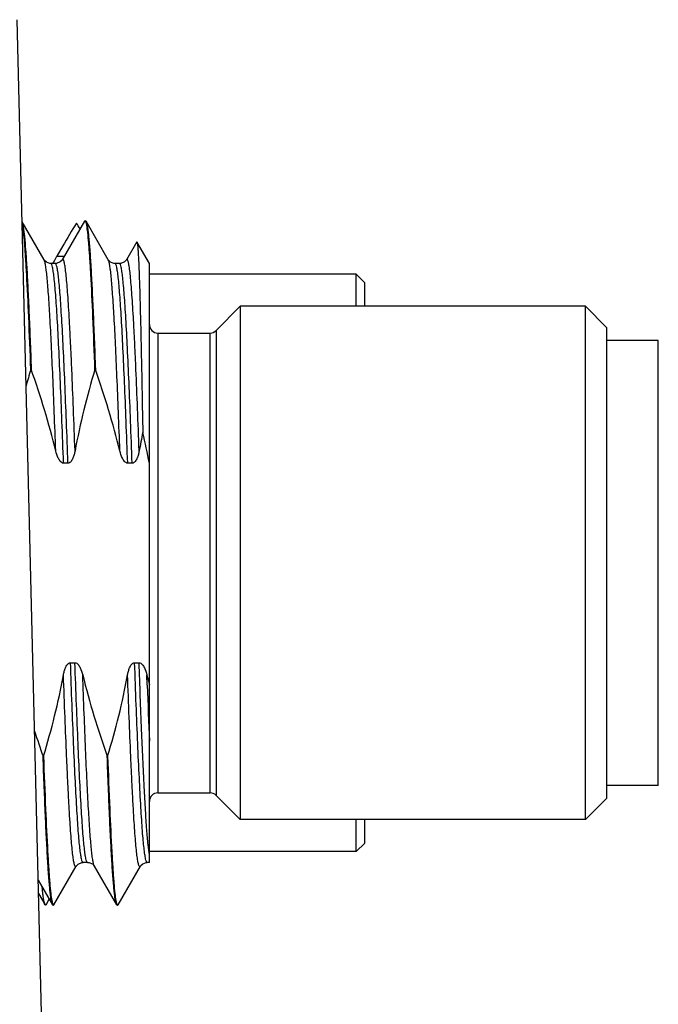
# Model space of a CAD drawing. Header units: inches. Extents: x 0 to 34, y 0 to 22.
# Tile 11 of 126: x 16.434 to 17.022, y 4.791 to 5.697. Entities that reach past the tile are written whole.
import ezdxf

# ---------------------------------------------------------------- set-up
doc = ezdxf.new("R2010")
doc.units = ezdxf.units.IN
doc.header["$LTSCALE"] = 1.87
doc.header["$MEASUREMENT"] = 0
doc.layers.get('0').update_dxf_attribs({"linetype": 'CONTINUOUS'})

msp = doc.modelspace()

# ---------------------------------------------------------------- linework, layer by layer
at = {"color": 7, "linetype": 'CONTINUOUS'}
for p, q in [((16.47494, 3.92372), (16.43159, 5.69748)), ((16.45638, 5.47653), (16.43613, 5.51155)), ((16.49356, 5.51202), (16.47304, 5.47654)), ((16.49404, 5.51244), (16.49356, 5.51202)), ((16.49428, 5.51233), (16.49412, 5.51242)), ((16.49444, 5.51244), (16.49492, 5.51202)), ((16.51544, 5.47653), (16.49492, 5.51202)), ((16.43651, 5.50832), (16.43619, 5.50986)), ((16.54157, 5.49292), (16.5321, 5.47654)), ((16.54157, 5.49292), (16.54183, 5.49292)), ((16.55329, 5.47307), (16.54183, 5.49292)), ((16.47356, 5.48923), (16.4682, 5.47982)), ((16.46485, 5.47417), (16.46421, 5.47307)), ((16.46477, 5.47297), (16.46507, 5.47388)), ((16.46507, 5.47388), (16.46619, 5.47613)), ((16.46619, 5.47613), (16.4682, 5.47982)), ((16.4682, 5.47982), (16.47494, 5.47982)), ((16.46676, 5.47307), (16.46266, 5.47307)), ((16.52582, 5.47307), (16.52172, 5.47307)), ((16.55329, 4.92189), (16.55329, 5.47307)), ((16.74361, 5.46322), (16.55329, 5.46322)), ((16.75148, 5.45535), (16.74361, 5.46322)), ((16.74361, 5.4337), (16.74361, 5.46322)), ((16.75148, 5.4337), (16.75148, 5.45535)), ((16.61466, 5.4114), (16.63696, 5.4337)), ((16.95487, 5.4337), (16.63696, 5.4337)), ((16.63696, 5.4337), (16.63696, 4.96126)), ((16.95487, 5.4337), (16.97455, 5.41401)), ((16.95487, 4.96126), (16.95487, 5.4337)), ((16.61466, 5.4114), (16.61466, 4.98356)), ((16.97455, 4.98094), (16.97455, 5.41401)), ((16.56117, 5.40909), (16.60909, 5.40909)), ((16.56117, 5.40909), (16.56117, 4.98586)), ((16.60909, 4.98586), (16.60909, 5.40909)), ((17.0218, 5.4022), (16.97455, 5.4022)), ((17.0218, 4.99276), (17.0218, 5.40219)), ((16.4445, 5.37547), (16.44411, 5.37547)), ((16.50355, 5.37547), (16.50316, 5.37547)), ((16.47833, 5.2893), (16.47423, 5.2893)), ((16.53739, 5.2893), (16.53329, 5.2893)), ((16.48062, 5.10565), (16.48472, 5.10565)), ((16.53967, 5.10565), (16.54377, 5.10565)), ((16.5513, 5.08497), (16.55095, 5.09443)), ((16.4554, 5.01948), (16.45579, 5.01948)), ((16.51445, 5.01948), (16.51484, 5.01948)), ((16.56117, 4.98586), (16.60909, 4.98586)), ((17.0218, 4.99275), (16.97455, 4.99275)), ((16.61466, 4.98356), (16.63696, 4.96126)), ((16.95487, 4.96126), (16.97455, 4.98094)), ((16.95487, 4.96126), (16.63696, 4.96126)), ((16.74361, 4.93173), (16.74361, 4.96126)), ((16.75148, 4.93961), (16.75148, 4.96126)), ((16.75148, 4.9396), (16.74361, 4.93173)), ((16.74361, 4.93173), (16.55329, 4.93173)), ((16.49219, 4.92189), (16.49218, 4.92189)), ((16.49629, 4.92189), (16.49219, 4.92189)), ((16.55329, 4.92189), (16.55124, 4.92189)), ((16.46539, 4.88293), (16.48591, 4.91842)), ((16.50257, 4.91842), (16.52309, 4.88293)), ((16.52445, 4.88293), (16.54496, 4.91842)), ((16.45094, 4.90558), (16.46403, 4.88293)), ((16.45124, 4.89325), (16.4572, 4.88294)), ((16.45817, 4.88293), (16.4611, 4.888)), ((16.46451, 4.88252), (16.46403, 4.88293)), ((16.46467, 4.88262), (16.46483, 4.88253)), ((16.46491, 4.88252), (16.46539, 4.88293)), ((16.52357, 4.88252), (16.52309, 4.88293)), ((16.52396, 4.88252), (16.52357, 4.88252)), ((16.52372, 4.88262), (16.52388, 4.88253)), ((16.52396, 4.88252), (16.52443, 4.88293))]:
    msp.add_line(p, q, dxfattribs=at)
for points in [[(16.46266, 5.47307), (16.46158, 5.47314), (16.45846, 5.47435), (16.45684, 5.47586), (16.45638, 5.47653)], [(16.47304, 5.47654), (16.47284, 5.47621), (16.47124, 5.47455), (16.46782, 5.47314), (16.46676, 5.47307)], [(16.52171, 5.47307), (16.52063, 5.47314), (16.51751, 5.47435), (16.51589, 5.47586), (16.51544, 5.47653)], [(16.5321, 5.47653), (16.53189, 5.47621), (16.5303, 5.47455), (16.52688, 5.47314), (16.52582, 5.47307)], [(16.48591, 4.91842), (16.4861, 4.91872), (16.48764, 4.92036), (16.49096, 4.92179), (16.49218, 4.92189)], [(16.49629, 4.92189), (16.49737, 4.92181), (16.50074, 4.92043), (16.50233, 4.9188), (16.50257, 4.91842)], [(16.54497, 4.91842), (16.54545, 4.91913), (16.54712, 4.92065), (16.55025, 4.92182), (16.55124, 4.92189)]]:
    msp.add_lwpolyline(points, dxfattribs=at)
for centre, radius, start, end in [((17.2507, 5.03934), 0.89797, 148.37222, 149.93325), ((15.39291, 4.78039), 1.31444, 33.45704, 33.72822), ((16.49404, 5.51215), 0.000284, 79.97941, 89.55424), ((16.49404, 5.51213), 0.000303, 74.07379, 79.99077), ((16.56117, 5.41696), 0.00787, 180, 270), ((16.60909, 5.41696), 0.00787, 270, 315), ((17.22149, 5.14093), 0.81199, 163.21109, 164.31843), ((17.11723, 5.19633), 0.58277, 168.00968, 169.70052), ((15.95657, 5.17414), 0.60773, 10.92314, 13.6339), ((17.18631, 5.24953), 0.65402, 193.71864, 194.55822), ((27.45772, 5.48292), 10.91369, 182.08966, 182.359757), ((17.35087, 5.33391), 0.94908, 197.86402, 199.34784), ((16.56117, 4.97799), 0.00787, 90, 180), ((16.60909, 4.97799), 0.00787, 45, 90), ((16.46491, 4.88282), 0.000303, 254.07377, 259.99075), ((16.46491, 4.8828), 0.000284, 259.97939, 269.55423), ((16.52397, 4.88282), 0.000301, 254.15294, 260.44543), ((16.52396, 4.8828), 0.000283, 260.44096, 270.04442)]:
    msp.add_arc(centre, radius, start, end, dxfattribs=at)
for points, knots in [([(16.43614, 5.51139), (16.43637, 5.51078), (16.43676, 5.50919), (16.43753, 5.50475), (16.4384, 5.49683), (16.43941, 5.48458), (16.44042, 5.4688), (16.44144, 5.44966), (16.44247, 5.42742), (16.4435, 5.40234), (16.44417, 5.38471), (16.4445, 5.37547)], [0, 0, 0, 0, 0.014474, 0.035822, 0.099235, 0.189786, 0.306289, 0.447449, 0.611534, 0.79644, 1, 1, 1, 1]), ([(16.49556, 5.50832), (16.49539, 5.50924), (16.49515, 5.51045), (16.49467, 5.51178), (16.49442, 5.51221), (16.49428, 5.51233)], [0, 0, 0, 0, 0.660316, 0.868183, 1, 1, 1, 1]), ([(16.49492, 5.51201), (16.49518, 5.51157), (16.49557, 5.51024), (16.49609, 5.50777), (16.4966, 5.50426), (16.49713, 5.49974), (16.49766, 5.49423), (16.49842, 5.48495), (16.49934, 5.47103), (16.5004, 5.45165), (16.50146, 5.42893), (16.50253, 5.40317), (16.50321, 5.385), (16.50355, 5.37547)], [0, 0, 0, 0, 0.011296, 0.029814, 0.05567, 0.088867, 0.129342, 0.176937, 0.292803, 0.435061, 0.601891, 0.790996, 1, 1, 1, 1]), ([(16.44411, 5.37547), (16.44352, 5.39165), (16.44239, 5.42094), (16.44079, 5.45545), (16.43945, 5.47805), (16.43853, 5.49083), (16.43762, 5.5006), (16.43692, 5.5061), (16.43651, 5.50832)], [0, 0, 0, 0, 0.364906, 0.660654, 0.778642, 0.875144, 0.949193, 1, 1, 1, 1]), ([(16.50316, 5.37547), (16.50258, 5.39165), (16.50145, 5.42094), (16.49985, 5.45545), (16.4985, 5.47805), (16.49758, 5.49083), (16.49667, 5.5006), (16.49597, 5.5061), (16.49556, 5.50832)], [0, 0, 0, 0, 0.364906, 0.660654, 0.778642, 0.875144, 0.949193, 1, 1, 1, 1]), ([(16.54183, 5.49292), (16.54191, 5.49278), (16.54203, 5.49234), (16.54219, 5.49151), (16.54235, 5.49032), (16.54259, 5.48801), (16.54287, 5.48424), (16.54319, 5.47865), (16.54351, 5.47168), (16.54384, 5.46334), (16.54417, 5.45369), (16.54464, 5.43832), (16.54521, 5.41622), (16.54587, 5.38655), (16.54653, 5.35312), (16.54696, 5.32965), (16.54718, 5.31739)], [0, 0, 0, 0, 0.002821, 0.007636, 0.014478, 0.023355, 0.047203, 0.079097, 0.118907, 0.16646, 0.221522, 0.283839, 0.428991, 0.599069, 0.790716, 1, 1, 1, 1]), ([(16.46705, 5.30052), (16.46662, 5.31242), (16.46577, 5.3353), (16.46446, 5.368), (16.46315, 5.39727), (16.46184, 5.42253), (16.46071, 5.44083), (16.45977, 5.45308), (16.45912, 5.46038), (16.45846, 5.46635), (16.45783, 5.47099), (16.45719, 5.47423), (16.45671, 5.47596), (16.45638, 5.47653)], [0, 0, 0, 0, 0.202441, 0.389128, 0.556244, 0.700531, 0.819027, 0.867862, 0.909451, 0.943575, 0.970047, 0.988823, 1, 1, 1, 1]), ([(16.4848, 5.30052), (16.48433, 5.31359), (16.4834, 5.33858), (16.48216, 5.369), (16.48115, 5.39138), (16.48042, 5.40645), (16.47969, 5.42025), (16.47897, 5.43269), (16.47824, 5.44368), (16.47751, 5.45318), (16.47679, 5.46111), (16.47617, 5.46672), (16.47564, 5.47039), (16.47528, 5.47252), (16.47493, 5.47423), (16.47457, 5.47553), (16.47423, 5.4764), (16.47391, 5.47691), (16.47359, 5.47703), (16.47328, 5.47692), (16.47313, 5.4767), (16.47304, 5.47653)], [0, 0, 0, 0, 0.220478, 0.42149, 0.513106, 0.598066, 0.675869, 0.746016, 0.808049, 0.861642, 0.906497, 0.942324, 0.956776, 0.968908, 0.978723, 0.986239, 0.991507, 0.994715, 0.995799, 0.996867, 1, 1, 1, 1]), ([(16.52611, 5.30052), (16.52568, 5.31242), (16.52483, 5.3353), (16.52351, 5.368), (16.5222, 5.39727), (16.5209, 5.42253), (16.51977, 5.44083), (16.51883, 5.45308), (16.51817, 5.46038), (16.51752, 5.46635), (16.51689, 5.47099), (16.51625, 5.47423), (16.51577, 5.47596), (16.51544, 5.47653)], [0, 0, 0, 0, 0.202446, 0.389138, 0.556256, 0.700545, 0.819041, 0.867875, 0.909462, 0.943584, 0.970054, 0.988827, 1, 1, 1, 1]), ([(16.54386, 5.30052), (16.54338, 5.31359), (16.54245, 5.33858), (16.54121, 5.369), (16.54021, 5.39138), (16.53948, 5.40645), (16.53875, 5.42025), (16.53802, 5.43269), (16.53729, 5.44369), (16.53657, 5.45318), (16.53585, 5.46111), (16.53522, 5.46672), (16.5347, 5.47039), (16.53434, 5.47252), (16.53398, 5.47423), (16.53363, 5.47553), (16.53328, 5.4764), (16.53296, 5.47691), (16.53265, 5.47703), (16.53233, 5.47692), (16.53219, 5.4767), (16.5321, 5.47653)], [0, 0, 0, 0, 0.22048, 0.421494, 0.51311, 0.598071, 0.675875, 0.746021, 0.808054, 0.861647, 0.906501, 0.942327, 0.956778, 0.96891, 0.978725, 0.98624, 0.991507, 0.994715, 0.995798, 0.996866, 1, 1, 1, 1]), ([(16.47423, 5.2893), (16.47376, 5.30222), (16.47284, 5.32702), (16.47142, 5.36239), (16.47, 5.39388), (16.46878, 5.41732), (16.46777, 5.43358), (16.46705, 5.44373), (16.46634, 5.45242), (16.46564, 5.4596), (16.46494, 5.46524), (16.46427, 5.46929), (16.46365, 5.4717), (16.46313, 5.4728), (16.4628, 5.47306), (16.46266, 5.47306)], [0, 0, 0, 0, 0.210092, 0.403504, 0.575597, 0.722429, 0.78522, 0.84043, 0.887777, 0.926988, 0.957803, 0.980086, 0.993883, 0.997743, 1, 1, 1, 1]), ([(16.47833, 5.2893), (16.47787, 5.30221), (16.47695, 5.32701), (16.47552, 5.36238), (16.47411, 5.39386), (16.47288, 5.4173), (16.47187, 5.43356), (16.47116, 5.44371), (16.47045, 5.4524), (16.46974, 5.45958), (16.46904, 5.46523), (16.46837, 5.46928), (16.46775, 5.47169), (16.46724, 5.47279), (16.4669, 5.47306), (16.46676, 5.47306)], [0, 0, 0, 0, 0.210046, 0.403422, 0.575491, 0.722313, 0.785105, 0.84032, 0.887676, 0.926901, 0.957734, 0.98004, 0.993862, 0.997735, 1, 1, 1, 1]), ([(16.53329, 5.2893), (16.53282, 5.30222), (16.5319, 5.32702), (16.53048, 5.36239), (16.52906, 5.39388), (16.52783, 5.41732), (16.52682, 5.43358), (16.52611, 5.44373), (16.5254, 5.45242), (16.52469, 5.4596), (16.52399, 5.46524), (16.52332, 5.46929), (16.52271, 5.4717), (16.52219, 5.4728), (16.52185, 5.47306), (16.52172, 5.47306)], [0, 0, 0, 0, 0.210091, 0.403504, 0.575598, 0.722429, 0.785221, 0.84043, 0.887777, 0.926988, 0.957803, 0.980086, 0.993883, 0.997743, 1, 1, 1, 1]), ([(16.53739, 5.2893), (16.53692, 5.30221), (16.536, 5.32701), (16.53458, 5.36238), (16.53316, 5.39385), (16.53193, 5.4173), (16.53093, 5.43355), (16.53021, 5.4437), (16.5295, 5.45239), (16.5288, 5.45958), (16.5281, 5.46523), (16.52742, 5.46928), (16.52681, 5.47169), (16.52629, 5.47279), (16.52596, 5.47306), (16.52582, 5.47306)], [0, 0, 0, 0, 0.210038, 0.403406, 0.57547, 0.72229, 0.785083, 0.840298, 0.887657, 0.926885, 0.957721, 0.980031, 0.993859, 0.997734, 1, 1, 1, 1]), ([(16.47423, 5.2893), (16.47309, 5.2893), (16.47099, 5.2909), (16.46873, 5.29487), (16.46761, 5.29825), (16.46705, 5.30052)], [0, 0, 0, 0, 0.24508, 0.496627, 1, 1, 1, 1]), ([(16.4848, 5.30052), (16.4846, 5.2994), (16.4841, 5.29716), (16.48319, 5.29444), (16.48219, 5.29238), (16.48125, 5.29094), (16.48004, 5.28971), (16.4789, 5.2893), (16.47833, 5.2893)], [0, 0, 0, 0, 0.250459, 0.500829, 0.626066, 0.751241, 0.876157, 1, 1, 1, 1]), ([(16.53329, 5.2893), (16.53215, 5.2893), (16.53005, 5.2909), (16.52778, 5.29487), (16.52666, 5.29825), (16.52611, 5.30052)], [0, 0, 0, 0, 0.245081, 0.496628, 1, 1, 1, 1]), ([(16.54386, 5.30052), (16.54365, 5.2994), (16.54315, 5.29716), (16.54224, 5.29444), (16.54125, 5.29238), (16.54031, 5.29094), (16.53909, 5.28972), (16.53795, 5.2893), (16.53739, 5.2893)], [0, 0, 0, 0, 0.250462, 0.500835, 0.626073, 0.75125, 0.876167, 1, 1, 1, 1]), ([(16.47415, 5.09443), (16.47435, 5.09556), (16.47485, 5.09779), (16.47576, 5.10051), (16.47676, 5.10257), (16.4777, 5.10401), (16.47891, 5.10524), (16.48005, 5.10565), (16.48062, 5.10565)], [0, 0, 0, 0, 0.250461, 0.500834, 0.626072, 0.751248, 0.876164, 1, 1, 1, 1]), ([(16.49218, 4.92189), (16.49205, 4.92189), (16.49171, 4.92216), (16.49119, 4.92326), (16.49058, 4.92567), (16.48991, 4.92973), (16.48921, 4.93537), (16.4885, 4.94256), (16.48779, 4.95125), (16.48708, 4.9614), (16.48607, 4.97766), (16.48484, 5.0011), (16.48343, 5.03258), (16.482, 5.06794), (16.48108, 5.09274), (16.48062, 5.10565)], [0, 0, 0, 0, 0.002267, 0.006143, 0.019973, 0.042285, 0.073123, 0.112352, 0.159712, 0.214927, 0.27772, 0.424538, 0.5966, 0.789967, 1, 1, 1, 1]), ([(16.48472, 5.10565), (16.48585, 5.10565), (16.48796, 5.10405), (16.49022, 5.10009), (16.49134, 5.0967), (16.4919, 5.09443)], [0, 0, 0, 0, 0.245073, 0.496622, 1, 1, 1, 1]), ([(16.49629, 4.92189), (16.49615, 4.92189), (16.49582, 4.92215), (16.4953, 4.92325), (16.49468, 4.92566), (16.49401, 4.92971), (16.49331, 4.93535), (16.49261, 4.94253), (16.4919, 4.95122), (16.49118, 4.96137), (16.49017, 4.97763), (16.48895, 5.00108), (16.48753, 5.03256), (16.48611, 5.06793), (16.48519, 5.09274), (16.48472, 5.10565)], [0, 0, 0, 0, 0.002257, 0.006117, 0.019914, 0.042197, 0.073012, 0.112223, 0.159571, 0.21478, 0.277572, 0.424403, 0.596496, 0.789909, 1, 1, 1, 1]), ([(16.5332, 5.09443), (16.53341, 5.09556), (16.53391, 5.09779), (16.53482, 5.10051), (16.53581, 5.10257), (16.53676, 5.10401), (16.53797, 5.10524), (16.53911, 5.10565), (16.53967, 5.10565)], [0, 0, 0, 0, 0.25046, 0.50083, 0.626067, 0.751243, 0.876159, 1, 1, 1, 1]), ([(16.55124, 4.9219), (16.5511, 4.9219), (16.55077, 4.92216), (16.55025, 4.92325), (16.54964, 4.92567), (16.54896, 4.92972), (16.54827, 4.93537), (16.54756, 4.94255), (16.54685, 4.95124), (16.54613, 4.96139), (16.54513, 4.97765), (16.5439, 5.00109), (16.54248, 5.03257), (16.54106, 5.06794), (16.54014, 5.09274), (16.53967, 5.10565)], [0, 0, 0, 0, 0.002248, 0.006088, 0.019883, 0.042243, 0.073104, 0.11229, 0.159602, 0.21483, 0.277668, 0.424468, 0.596546, 0.789946, 1, 1, 1, 1]), ([(16.54377, 5.10565), (16.54491, 5.10565), (16.54701, 5.10405), (16.54928, 5.10009), (16.5504, 5.0967), (16.55095, 5.09443)], [0, 0, 0, 0, 0.245074, 0.496624, 1, 1, 1, 1]), ([(16.55329, 4.92842), (16.55279, 4.93163), (16.55191, 4.93947), (16.55077, 4.95324), (16.54962, 4.97092), (16.54795, 5.00143), (16.54596, 5.04675), (16.54452, 5.08492), (16.54377, 5.10565)], [0, 0, 0, 0, 0.054988, 0.133215, 0.23355, 0.354359, 0.649539, 1, 1, 1, 1]), ([(16.48591, 4.91842), (16.48582, 4.91826), (16.48567, 4.91803), (16.48536, 4.91793), (16.48504, 4.91805), (16.48472, 4.91855), (16.48438, 4.91942), (16.48402, 4.92072), (16.48367, 4.92243), (16.48331, 4.92456), (16.48278, 4.92823), (16.48215, 4.93384), (16.48144, 4.94177), (16.48071, 4.95127), (16.47998, 4.96226), (16.47926, 4.9747), (16.47853, 4.9885), (16.4778, 5.00357), (16.47679, 5.02595), (16.47555, 5.05637), (16.47462, 5.08136), (16.47415, 5.09443)], [0, 0, 0, 0, 0.003134, 0.004202, 0.005286, 0.008493, 0.01376, 0.021275, 0.03109, 0.043221, 0.057672, 0.093498, 0.138352, 0.191945, 0.253978, 0.324124, 0.401928, 0.486889, 0.578505, 0.779518, 1, 1, 1, 1]), ([(16.50257, 4.91842), (16.50224, 4.91899), (16.50176, 4.92071), (16.50112, 4.92395), (16.50049, 4.92858), (16.49984, 4.93456), (16.49918, 4.94185), (16.49824, 4.95411), (16.49711, 4.97241), (16.4958, 4.99767), (16.49449, 5.02694), (16.49318, 5.05965), (16.49233, 5.08253), (16.4919, 5.09443)], [0, 0, 0, 0, 0.011154, 0.029909, 0.056365, 0.090474, 0.132053, 0.180881, 0.299374, 0.44367, 0.610805, 0.797522, 1, 1, 1, 1]), ([(16.54497, 4.91842), (16.54487, 4.91826), (16.54473, 4.91803), (16.54441, 4.91792), (16.5441, 4.91804), (16.54378, 4.91855), (16.54343, 4.91942), (16.54308, 4.92072), (16.54272, 4.92243), (16.54236, 4.92456), (16.54184, 4.92822), (16.54121, 4.93383), (16.54049, 4.94176), (16.53977, 4.95126), (16.53904, 4.96226), (16.53831, 4.97469), (16.53758, 4.98849), (16.53685, 5.00357), (16.53585, 5.02595), (16.53461, 5.05637), (16.53368, 5.08136), (16.5332, 5.09443)], [0, 0, 0, 0, 0.003145, 0.004215, 0.005296, 0.008494, 0.013755, 0.021269, 0.031087, 0.043223, 0.057679, 0.093495, 0.138323, 0.191914, 0.253975, 0.324107, 0.401887, 0.486865, 0.578501, 0.7795, 1, 1, 1, 1]), ([(16.46403, 4.88294), (16.46377, 4.88338), (16.46338, 4.88471), (16.46286, 4.88719), (16.46235, 4.8907), (16.46182, 4.89521), (16.46129, 4.90072), (16.46053, 4.91), (16.45961, 4.92393), (16.45855, 4.9433), (16.45749, 4.96602), (16.45642, 4.99179), (16.45574, 5.00995), (16.4554, 5.01948)], [0, 0, 0, 0, 0.011296, 0.029814, 0.05567, 0.088867, 0.129342, 0.176937, 0.292803, 0.435061, 0.601891, 0.790996, 1, 1, 1, 1]), ([(16.45579, 5.01948), (16.45637, 5.0033), (16.4575, 4.97401), (16.4591, 4.9395), (16.46045, 4.9169), (16.46137, 4.90413), (16.46228, 4.89435), (16.46298, 4.88885), (16.46339, 4.88663)], [0, 0, 0, 0, 0.364906, 0.660654, 0.778642, 0.875144, 0.949193, 1, 1, 1, 1]), ([(16.52309, 4.88294), (16.52283, 4.88338), (16.52243, 4.88471), (16.52192, 4.88719), (16.5214, 4.8907), (16.52087, 4.89521), (16.52034, 4.90072), (16.51958, 4.91), (16.51866, 4.92393), (16.5176, 4.9433), (16.51654, 4.96602), (16.51548, 4.99179), (16.5148, 5.00995), (16.51445, 5.01948)], [0, 0, 0, 0, 0.011296, 0.029814, 0.05567, 0.088867, 0.129342, 0.176937, 0.292803, 0.435061, 0.601891, 0.790996, 1, 1, 1, 1]), ([(16.51484, 5.01948), (16.51543, 5.0033), (16.51656, 4.97401), (16.51816, 4.9395), (16.5195, 4.9169), (16.52042, 4.90413), (16.52133, 4.89435), (16.52203, 4.88885), (16.52244, 4.88663)], [0, 0, 0, 0, 0.364911, 0.660603, 0.778644, 0.875124, 0.949157, 1, 1, 1, 1]), ([(16.4572, 4.88294), (16.45688, 4.8835), (16.45642, 4.88523), (16.45581, 4.88849), (16.45521, 4.89321), (16.45483, 4.89682), (16.45464, 4.89886)], [0, 0, 0, 0, 0.119918, 0.32608, 0.619539, 1, 1, 1, 1]), ([(16.46339, 4.88663), (16.46356, 4.88571), (16.4638, 4.8845), (16.46428, 4.88317), (16.46453, 4.88274), (16.46467, 4.88262)], [0, 0, 0, 0, 0.660316, 0.868183, 1, 1, 1, 1]), ([(16.52244, 4.88663), (16.52261, 4.88571), (16.52286, 4.88449), (16.52333, 4.88317), (16.52358, 4.88274), (16.52372, 4.88262)], [0, 0, 0, 0, 0.660682, 0.868463, 1, 1, 1, 1]), ([(16.45817, 4.88293), (16.45806, 4.88275), (16.45768, 4.88228), (16.45731, 4.88275), (16.4572, 4.88294)], [0, 0, 0, 0, 0.49913, 1, 1, 1, 1])]:
    msp.add_open_spline(points, degree=3, knots=knots, dxfattribs=at)
for points in [[(16.46705, 5.30052), (16.46087, 5.32587), (16.45314, 5.35085), (16.4445, 5.37547)], [(16.50316, 5.37547), (16.49573, 5.35084), (16.4894, 5.32583), (16.4848, 5.30052)], [(16.52611, 5.30052), (16.51992, 5.32587), (16.51219, 5.35085), (16.50355, 5.37547)], [(16.45579, 5.01948), (16.46322, 5.04411), (16.46955, 5.06912), (16.47415, 5.09443)], [(16.4919, 5.09443), (16.49808, 5.06909), (16.50581, 5.0441), (16.51445, 5.01948)], [(16.51484, 5.01948), (16.52227, 5.04411), (16.52861, 5.06912), (16.5332, 5.09443)]]:
    msp.add_open_spline(points, degree=3, dxfattribs=at)

doc.saveas('drawing.dxf')
